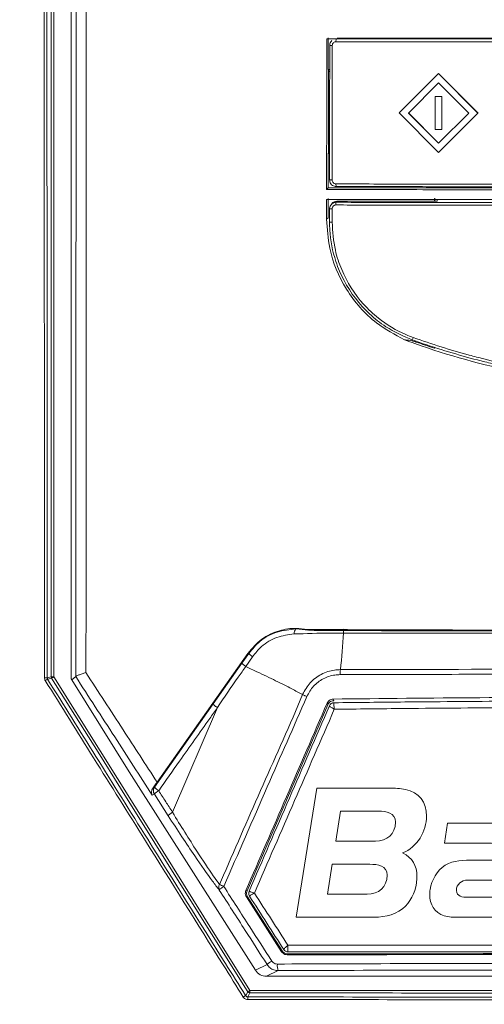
# Model space of a CAD drawing. Header units: millimetres. Extents: x 105 to 1419, y 95 to 961.
# Tile 19 of 43: x 224 to 259, y 590 to 664. Entities that reach past the tile are written whole.
import ezdxf

# ---------------------------------------------------------------- set-up
doc = ezdxf.new("R2010")
doc.units = ezdxf.units.MM
doc.header["$LTSCALE"] = 5
doc.layers.add('Layer 1', color=7, linetype='Continuous')

# ---------------------------------------------------------------- blocks, each defined once
blk = doc.blocks.new('block 2')
at = {"layer": 'Layer 1', "lineweight": 0}
for points, knots in [([(0.3938, -0.3317), (0.4208, -0.3446), (0.4337, -0.3678), (0.4337, -0.3975), (0.4337, -0.4039), (0.4332, -0.4099), (0.4321, -0.4164), (0.4278, -0.4433), (0.4154, -0.4703), (0.3938, -0.4875), (0.3674, -0.5086), (0.3345, -0.5113), (0.3021, -0.5113), (0.3021, -0.5113), (0.0972, -0.5113), (0.0972, -0.5113), (0.0972, -0.5113), (0.1544, -0.1516), (0.1544, -0.1516), (0.1544, -0.1516), (0.3577, -0.1516), (0.3577, -0.1516), (0.3722, -0.1516), (0.3868, -0.1521), (0.4014, -0.1548), (0.4396, -0.1624), (0.4607, -0.1909), (0.4607, -0.2292), (0.4607, -0.2707), (0.4337, -0.3166), (0.3938, -0.3317)], [0, 0, 0, 0, 1, 1, 1, 2, 2, 2, 3, 3, 3, 4, 4, 4, 5, 5, 5, 6, 6, 6, 7, 7, 7, 8, 8, 8, 9, 9, 9, 10, 10, 10, 10]), ([(1.2944, -0.5113), (1.2944, -0.5113), (1.1699, -0.5113), (1.1699, -0.5113), (1.145, -0.5113), (1.1224, -0.5107), (1.0997, -0.4994), (1.0625, -0.4811), (1.0474, -0.446), (1.0474, -0.4056), (1.0474, -0.363), (1.0615, -0.322), (1.0911, -0.2912), (1.1208, -0.2605), (1.1537, -0.2486), (1.1957, -0.2486), (1.1957, -0.2486), (1.2637, -0.2486), (1.2637, -0.2486), (1.2637, -0.2486), (1.2793, -0.1516), (1.2793, -0.1516), (1.2793, -0.1516), (1.3516, -0.1516), (1.3516, -0.1516), (1.3516, -0.1516), (1.2944, -0.5113), (1.2944, -0.5113)], [0, 0, 0, 0, 1, 1, 1, 2, 2, 2, 3, 3, 3, 4, 4, 4, 5, 5, 5, 6, 6, 6, 7, 7, 7, 8, 8, 8, 9, 9, 9, 9]), ([(0.3264, -0.2157), (0.3264, -0.2157), (0.2207, -0.2157), (0.2207, -0.2157), (0.2207, -0.2157), (0.2072, -0.2993), (0.2072, -0.2993), (0.2072, -0.2993), (0.3183, -0.2993), (0.3183, -0.2993), (0.3496, -0.2993), (0.3739, -0.2788), (0.3739, -0.2465), (0.3739, -0.219), (0.348, -0.2157), (0.3264, -0.2157)], [0, 0, 0, 0, 1, 1, 1, 2, 2, 2, 3, 3, 3, 4, 4, 4, 5, 5, 5, 5]), ([(0.7508, -0.3592), (0.7508, -0.3592), (0.7265, -0.5113), (0.7265, -0.5113), (0.7265, -0.5113), (0.5497, -0.5113), (0.5497, -0.5113), (0.5362, -0.5113), (0.5222, -0.5107), (0.5092, -0.507), (0.4823, -0.4989), (0.4693, -0.4746), (0.4693, -0.4476), (0.4693, -0.4428), (0.4698, -0.4385), (0.4704, -0.4336), (0.4742, -0.4072), (0.4898, -0.3808), (0.5125, -0.3662), (0.5346, -0.3522), (0.5659, -0.3516), (0.5912, -0.3516), (0.5912, -0.3516), (0.6796, -0.3516), (0.6796, -0.3516), (0.6802, -0.3468), (0.6807, -0.3419), (0.6807, -0.3371), (0.6807, -0.3058), (0.657, -0.3047), (0.6322, -0.3047), (0.6322, -0.3047), (0.5103, -0.3047), (0.5103, -0.3047), (0.5103, -0.3047), (0.5189, -0.2486), (0.5189, -0.2486), (0.5189, -0.2486), (0.6451, -0.2486), (0.6451, -0.2486), (0.7039, -0.2486), (0.7535, -0.2556), (0.7535, -0.3268), (0.7535, -0.3376), (0.7524, -0.3484), (0.7508, -0.3592)], [0, 0, 0, 0, 1, 1, 1, 2, 2, 2, 3, 3, 3, 4, 4, 4, 5, 5, 5, 6, 6, 6, 7, 7, 7, 8, 8, 8, 9, 9, 9, 10, 10, 10, 11, 11, 11, 12, 12, 12, 13, 13, 13, 14, 14, 14, 15, 15, 15, 15]), ([(1.0259, -0.3673), (1.0259, -0.3673), (0.9563, -0.3673), (0.9563, -0.3673), (0.9579, -0.3565), (0.9606, -0.3452), (0.9606, -0.3344), (0.9606, -0.2993), (0.9245, -0.3047), (0.8991, -0.3047), (0.8991, -0.3047), (0.8662, -0.5113), (0.8662, -0.5113), (0.8662, -0.5113), (0.794, -0.5113), (0.794, -0.5113), (0.794, -0.5113), (0.8355, -0.2486), (0.8355, -0.2486), (0.8355, -0.2486), (0.9466, -0.2486), (0.9466, -0.2486), (0.9924, -0.2486), (1.0334, -0.2556), (1.0334, -0.3101), (1.0334, -0.3295), (1.0291, -0.3484), (1.0259, -0.3673)], [0, 0, 0, 0, 1, 1, 1, 2, 2, 2, 3, 3, 3, 4, 4, 4, 5, 5, 5, 6, 6, 6, 7, 7, 7, 8, 8, 8, 9, 9, 9, 9]), ([(1.6434, -0.3592), (1.6434, -0.3592), (1.6191, -0.5113), (1.6191, -0.5113), (1.6191, -0.5113), (1.4422, -0.5113), (1.4422, -0.5113), (1.4287, -0.5113), (1.4147, -0.5107), (1.4017, -0.507), (1.3748, -0.4989), (1.3618, -0.4746), (1.3618, -0.4476), (1.3618, -0.4428), (1.3624, -0.4385), (1.3629, -0.4336), (1.3667, -0.4072), (1.3823, -0.3808), (1.405, -0.3662), (1.4271, -0.3522), (1.4584, -0.3516), (1.4837, -0.3516), (1.4837, -0.3516), (1.5722, -0.3516), (1.5722, -0.3516), (1.5727, -0.3468), (1.5732, -0.3419), (1.5732, -0.3371), (1.5732, -0.3058), (1.5495, -0.3047), (1.5247, -0.3047), (1.5247, -0.3047), (1.4028, -0.3047), (1.4028, -0.3047), (1.4028, -0.3047), (1.4115, -0.2486), (1.4115, -0.2486), (1.4115, -0.2486), (1.5376, -0.2486), (1.5376, -0.2486), (1.5964, -0.2486), (1.646, -0.2556), (1.646, -0.3268), (1.646, -0.3376), (1.645, -0.3484), (1.6434, -0.3592)], [0, 0, 0, 0, 1, 1, 1, 2, 2, 2, 3, 3, 3, 4, 4, 4, 5, 5, 5, 6, 6, 6, 7, 7, 7, 8, 8, 8, 9, 9, 9, 10, 10, 10, 11, 11, 11, 12, 12, 12, 13, 13, 13, 14, 14, 14, 15, 15, 15, 15]), ([(1.9383, -0.3047), (1.9383, -0.3047), (1.8521, -0.3047), (1.8521, -0.3047), (1.7981, -0.3047), (1.7712, -0.3268), (1.7631, -0.3802), (1.762, -0.3862), (1.7615, -0.3926), (1.7615, -0.3986), (1.7615, -0.4449), (1.7965, -0.4552), (1.8364, -0.4552), (1.8364, -0.4552), (1.9141, -0.4552), (1.9141, -0.4552), (1.9141, -0.4552), (1.9054, -0.5113), (1.9054, -0.5113), (1.9054, -0.5113), (1.8068, -0.5113), (1.8068, -0.5113), (1.7685, -0.5113), (1.7334, -0.5086), (1.7086, -0.4751), (1.6941, -0.4552), (1.6876, -0.4309), (1.6876, -0.4061), (1.6876, -0.3587), (1.7081, -0.3036), (1.7469, -0.2745), (1.7771, -0.2519), (1.8122, -0.2486), (1.8483, -0.2486), (1.8483, -0.2486), (1.947, -0.2486), (1.947, -0.2486), (1.947, -0.2486), (1.9383, -0.3047), (1.9383, -0.3047)], [0, 0, 0, 0, 1, 1, 1, 2, 2, 2, 3, 3, 3, 4, 4, 4, 5, 5, 5, 6, 6, 6, 7, 7, 7, 8, 8, 8, 9, 9, 9, 10, 10, 10, 11, 11, 11, 12, 12, 12, 13, 13, 13, 13]), ([(1.2027, -0.3047), (1.151, -0.3047), (1.1213, -0.3473), (1.1213, -0.3964), (1.1213, -0.4325), (1.1413, -0.4552), (1.1785, -0.4552), (1.1785, -0.4552), (1.2308, -0.4552), (1.2308, -0.4552), (1.2308, -0.4552), (1.2551, -0.3047), (1.2551, -0.3047), (1.2551, -0.3047), (1.2027, -0.3047), (1.2027, -0.3047)], [0, 0, 0, 0, 1, 1, 1, 2, 2, 2, 3, 3, 3, 4, 4, 4, 5, 5, 5, 5]), ([(0.3027, -0.3635), (0.3027, -0.3635), (0.197, -0.3635), (0.197, -0.3635), (0.197, -0.3635), (0.184, -0.4471), (0.184, -0.4471), (0.184, -0.4471), (0.2951, -0.4471), (0.2951, -0.4471), (0.3264, -0.4471), (0.3507, -0.4266), (0.3507, -0.3942), (0.3507, -0.3667), (0.3242, -0.3635), (0.3027, -0.3635)], [0, 0, 0, 0, 1, 1, 1, 2, 2, 2, 3, 3, 3, 4, 4, 4, 5, 5, 5, 5]), ([(0.575, -0.4077), (0.5578, -0.4077), (0.5437, -0.4185), (0.5437, -0.4368), (0.5437, -0.4536), (0.5615, -0.4552), (0.5745, -0.4552), (0.5745, -0.4552), (0.6629, -0.4552), (0.6629, -0.4552), (0.6629, -0.4552), (0.6705, -0.4077), (0.6705, -0.4077), (0.6705, -0.4077), (0.575, -0.4077), (0.575, -0.4077)], [0, 0, 0, 0, 1, 1, 1, 2, 2, 2, 3, 3, 3, 4, 4, 4, 5, 5, 5, 5]), ([(1.4675, -0.4077), (1.4503, -0.4077), (1.4363, -0.4185), (1.4363, -0.4368), (1.4363, -0.4536), (1.4541, -0.4552), (1.467, -0.4552), (1.467, -0.4552), (1.5554, -0.4552), (1.5554, -0.4552), (1.5554, -0.4552), (1.563, -0.4077), (1.563, -0.4077), (1.563, -0.4077), (1.4675, -0.4077), (1.4675, -0.4077)], [0, 0, 0, 0, 1, 1, 1, 2, 2, 2, 3, 3, 3, 4, 4, 4, 5, 5, 5, 5])]:
    blk.add_open_spline(points, degree=3, knots=knots, dxfattribs=at)
blk = doc.blocks.new('bardac-logo-vector')
at = {"layer": 'Layer 1'}
blk.add_blockref('block 2', (0, 0), dxfattribs=at)

msp = doc.modelspace()

# ---------------------------------------------------------------- linework, layer by layer
at = {"color": 7, "linetype": 'Continuous', "lineweight": 15}
for p, q in [((225.991, 614.484), (225.991, 725.25)), ((226.191, 725.244), (226.191, 614.478)), ((227.498, 623.744), (227.498, 699.131)), ((247.04, 660.652), (247.04, 663.052)), ((247.338, 662.85), (247.281, 662.78)), ((247.668, 662.964), (247.643, 662.761)), ((247.726, 663.035), (260.924, 663.031)), ((247.365, 662.476), (247.169, 662.465)), ((247.167, 660.652), (247.04, 660.652)), ((247.076, 660.652), (247.076, 654.288)), ((247.167, 660.521), (247.076, 660.514)), ((247.167, 660.49), (247.076, 660.49)), ((255.452, 660.343), (252.453, 657.345)), ((252.454, 657.347), (255.453, 660.345)), ((255.453, 660.345), (255.452, 660.343)), ((258.447, 657.337), (255.452, 660.343)), ((255.453, 660.345), (258.448, 657.339)), ((255.451, 659.636), (253.159, 657.344)), ((257.74, 657.338), (255.451, 659.636)), ((255.201, 658.592), (255.199, 656.09)), ((255.202, 658.594), (255.201, 658.592)), ((255.7, 658.591), (255.201, 658.592)), ((255.202, 658.594), (255.702, 658.593)), ((255.7, 658.591), (255.698, 656.089)), ((255.7, 656.091), (255.702, 658.593)), ((255.702, 658.593), (255.7, 658.591)), ((252.454, 657.347), (252.453, 657.345)), ((252.453, 657.345), (255.447, 654.338)), ((253.159, 657.344), (255.448, 655.046)), ((255.449, 655.048), (253.16, 657.346)), ((255.447, 654.338), (258.447, 657.337)), ((255.448, 655.046), (257.74, 657.338)), ((257.742, 657.34), (255.449, 655.048)), ((258.448, 657.339), (258.447, 657.337)), ((255.698, 656.089), (255.199, 656.09)), ((255.7, 656.091), (255.698, 656.089)), ((255.449, 655.048), (255.448, 655.046)), ((247.076, 654.288), (247.04, 654.253)), ((247.076, 654.491), (247.162, 654.491)), ((247.076, 654.288), (247.162, 654.288)), ((247.04, 651.654), (247.04, 654.253)), ((247.04, 654.253), (247.162, 654.253)), ((247.161, 652.256), (247.357, 652.262)), ((246.935, 651.531), (247.04, 651.654)), ((247.04, 651.654), (261.638, 651.65)), ((247.637, 651.951), (247.659, 651.755)), ((247.04, 650.854), (247.04, 649.37)), ((247.726, 650.636), (247.659, 650.554)), ((247.726, 650.636), (255.325, 650.635)), ((255.139, 650.852), (255.139, 650.635)), ((255.167, 650.877), (255.167, 650.635)), ((255.325, 650.635), (255.37, 650.689)), ((247.159, 650.055), (247.356, 650.06)), ((247.159, 649.052), (247.159, 650.055)), ((247.338, 650.452), (247.271, 650.37)), ((246.934, 649.271), (247.04, 649.37)), ((247.354, 649.057), (247.159, 649.052)), ((253.469, 640.085), (253.519, 640.275)), ((255.139, 639.53), (255.139, 639.461)), ((255.167, 639.495), (255.139, 639.461)), ((227.498, 615.169), (227.498, 623.744)), ((234.037, 606.474), (240.936, 616.261)), ((240.49, 615.526), (241.008, 616.261)), ((241.008, 616.261), (240.936, 616.261)), ((238.301, 612.421), (240.49, 615.526)), ((241.293, 616.008), (240.779, 615.265)), ((227.498, 614.32), (227.498, 615.169)), ((227.498, 614.32), (227.548, 614.24)), ((227.85, 614.499), (227.548, 614.24)), ((227.548, 614.24), (231.912, 607.263)), ((227.85, 614.499), (227.851, 614.501)), ((233.845, 606.101), (238.301, 612.421)), ((247.019, 612.353), (240.89, 598.217)), ((247.506, 612.506), (247.502, 612.504)), ((235.215, 604.187), (238.626, 612.134)), ((241.521, 592.173), (231.912, 607.263)), ((233.732, 606.05), (233.845, 606.101)), ((233.833, 605.547), (233.678, 605.477)), ((234.884, 603.918), (233.833, 605.547)), ((241.038, 598.181), (241.038, 598.181)), ((243.512, 593.576), (240.83, 597.756)), ((240.928, 597.746), (243.559, 593.645)), ((241.068, 597.806), (241.068, 597.806)), ((244.002, 593.568), (244.008, 593.565)), ((241.521, 592.173), (242.411, 592.602)), ((243.259, 592.139), (242.366, 591.71)), ((297.63, 591.71), (242.366, 591.71))]:
    msp.add_line(p, q, dxfattribs=at)
at = {"color": 7, "linetype": 'Continuous', "lineweight": 15, "flags": 128}
for points in [[(247.659, 650.554), (247.646, 650.452), (247.634, 650.351)], [(248.301, 617.996), (248.29, 618.053), (248.278, 618.088), (248.265, 618.098), (248.252, 618.084), (248.24, 618.045), (248.229, 617.984), (248.22, 617.904), (248.213, 617.809)], [(225.686, 614.396), (225.7, 614.4), (225.756, 614.416), (225.991, 614.484)], [(226.022, 614.378), (226.008, 614.374), (225.952, 614.358), (225.716, 614.29)], [(240.936, 590.54), (240.724, 590.878), (239.875, 592.234), (236.481, 597.658), (231.251, 606.018), (229.548, 608.74), (226.022, 614.378)], [(226.191, 614.478), (229.718, 608.84), (233.659, 602.541), (237.6, 596.242), (241.105, 590.64)], [(247.019, 612.353), (246.995, 612.419), (246.973, 612.483)], [(247.427, 612.786), (247.45, 612.719), (247.473, 612.656)], [(240.791, 598.227), (240.841, 598.222), (240.89, 598.217)], [(240.928, 597.746), (240.88, 597.751), (240.83, 597.756)], [(243.512, 593.576), (243.535, 593.61), (243.559, 593.645)], [(243.981, 593.415), (243.958, 593.381), (243.934, 593.345)], [(241.105, 590.64), (241.105, 590.602), (241.105, 590.567), (241.105, 590.534), (241.105, 590.505), (241.105, 590.481), (241.105, 590.462), (241.105, 590.451), (241.105, 590.446)], [(240.769, 590.238), (240.777, 590.252), (240.807, 590.308), (240.936, 590.54)], [(241.105, 590.446), (241.021, 590.295), (240.938, 590.144)]]:
    msp.add_lwpolyline(points, dxfattribs=at)
at = {"color": 7, "linetype": 'Continuous', "lineweight": 15}
for centre, radius, start, end in [((247.726, 650.136), 0.5, 89.98606, 140.88604), ((272.884, 694.693), 58.013, 250.73259, 252.18865), ((244.899, 617.794), 0.437, 132.23314, 187.54933), ((213.523, 619.324), 34.723, 352.88379, 357.49902), ((241.858, 616.934), 1.085, 218.37018, 238.60919), ((251.019, 614.679), 3.06, 173.5395, 180.66269), ((225.534, 608.455), 5.943, 88.53122, 90.52972), ((226.66, 612.488), 2.034, 117.63885, 123.42282), ((226.191, 614.484), 0.2, 180.07728, 212.05713), ((226.144, 616.295), 1.817, 265.1915, 271.49901), ((225.04, 616.231), 2.097, 297.90908, 303.28842), ((247.511, 612.106), 0.4, 90.71157, 156.52797), ((247.509, 612.106), 0.398, 91.01429, 156.4485), ((234.256, 605.815), 0.5, 145.16741, 212.37537), ((234.705, 604.826), 1.131, 118.74073, 140.39897), ((234.719, 606.759), 1.094, 216.97548, 239.31552), ((239.149, 598.462), 0.425, 146.97516, 206.97603), ((239.79, 597.328), 1.387, 119.21987, 137.27119), ((240.896, 602.626), 4.46, 241.8591, 246.42111), ((241.405, 598.022), 0.4, 156.59307, 212.63418), ((241.405, 598.022), 0.4, 156.5917, 212.69651), ((244.003, 593.963), 0.395, 212.7647, 269.78986), ((244.008, 593.965), 0.4, 212.67804, 270.07129), ((243.566, 591.455), 1.627, 119.57894, 135.1918), ((244.217, 592.526), 1.033, 173.66222, 201.99579), ((239.954, 592.392), 2.096, 297.92209, 303.30258), ((242.712, 586.845), 3.911, 119.79355, 122.78102), ((243.171, 589.989), 2.239, 176.01493, 181.12616), ((241.105, 590.646), 0.2, 212.12683, 269.92035)]:
    msp.add_arc(centre, radius, start, end, dxfattribs=at)
for centre, major_axis, ratio, start_param, end_param in [((244.604, 616.888), (1.547, -0.001), 0.918013, 0.918767, 0.990557), ((242.366, 592.709), (1.002, 0), 0.99763, 3.707517, 4.712389)]:
    msp.add_ellipse(centre, major_axis=major_axis, ratio=ratio, start_param=start_param, end_param=end_param, dxfattribs=at)
for points, knots in [([(209.998, 807.264), (209.998, 767.933), (209.998, 711.296), (209.998, 647.043), (209.998, 621.126), (209.998, 611.516), (209.998, 608.525), (209.998, 605.531), (209.997, 602.531), (210.001, 599.485), (211.248, 596.25), (213.474, 593.286), (215.643, 589.93), (217.859, 586.642), (219.712, 583.839), (221.286, 581.52), (222.564, 579.464), (224.551, 577.275), (227.403, 575.756), (230.357, 575.34), (232.853, 575.42), (235.134, 575.401), (240.531, 575.411), (248.988, 575.402), (260.582, 575.406), (272.191, 575.403), (283.917, 575.41), (295.834, 575.384), (304.768, 575.457), (311.122, 575.359), (314.49, 576.571), (317.076, 578.882), (318.593, 581.354), (319.978, 583.387), (321.273, 585.338), (322.608, 587.335), (323.991, 589.412), (325.451, 591.589), (326.912, 593.822), (328.552, 596.107), (329.885, 598.867), (330.876, 626.155), (329.328, 695.207), (329.738, 763.725), (329.998, 807.264)], [0, 0, 0, 0, 0.210693, 0.303394, 0.344186, 0.349529, 0.354871, 0.360213, 0.365556, 0.370983, 0.376371, 0.383753, 0.390783, 0.397775, 0.404988, 0.40878, 0.412789, 0.417945, 0.424439, 0.429606, 0.433738, 0.437806, 0.441821, 0.462638, 0.483084, 0.503898, 0.524796, 0.545874, 0.567667, 0.572739, 0.579753, 0.586225, 0.590909, 0.595245, 0.599402, 0.603452, 0.60811, 0.612766, 0.617496, 0.622393, 0.627865, 0.633556, 0.767142, 1, 1, 1, 1]), ([(327.454, 806.759), (327.442, 791.642), (327.418, 761.409), (327.431, 716.008), (327.319, 670.569), (327.649, 634.099), (327.193, 611.595), (327.553, 603.21), (327.474, 600.186), (326.452, 597.7), (325.136, 595.778), (322.327, 591.824), (319.143, 587.052), (316.103, 582.123), (313.933, 579.517), (311.611, 578.297), (306.386, 577.875), (295.042, 578.332), (277.459, 578.069), (257.819, 578.18), (242.984, 578.078), (234.555, 578.167), (231.107, 578.067), (229.041, 578.18), (226.857, 579.006), (224.387, 581.198), (222.235, 584.63), (219.564, 588.951), (216.437, 593.315), (213.692, 597.073), (212.297, 601.232), (212.442, 605.362), (212.913, 621.366), (212.443, 649.051), (212.63, 688.204), (212.574, 727.746), (212.571, 767.268), (212.552, 793.595), (212.542, 806.759)], [0, 0, 0, 0, 0.082469, 0.164937, 0.247406, 0.329874, 0.363611, 0.369672, 0.375674, 0.379842, 0.38409, 0.388344, 0.406253, 0.415289, 0.419902, 0.424528, 0.429085, 0.448203, 0.486447, 0.52469, 0.555112, 0.567209, 0.570564, 0.573901, 0.578426, 0.582953, 0.591628, 0.600328, 0.610631, 0.620907, 0.625421, 0.634229, 0.643078, 0.712831, 0.784598, 0.856365, 0.928182, 1, 1, 1, 1]), ([(212.684, 806.77), (212.693, 793.607), (212.711, 767.279), (212.73, 727.754), (212.721, 688.216), (212.78, 649.034), (212.614, 621.424), (212.753, 606.169), (212.652, 602.94), (212.664, 600.491), (213.496, 598.017), (215.034, 595.786), (217.206, 592.703), (219.614, 588.989), (222.033, 585.459), (223.729, 582.766), (225.062, 580.747), (226.937, 579.148), (229.072, 578.313), (231.117, 578.25), (234.553, 578.281), (242.981, 578.263), (257.816, 578.313), (277.459, 578.224), (295.044, 578.48), (306.375, 578.026), (311.569, 578.442), (313.845, 579.639), (315.993, 582.219), (319.013, 587.143), (322.471, 592.169), (325.272, 596.332), (326.52, 598.274), (327.169, 599.878), (327.308, 601.562), (327.264, 603.763), (327.309, 611.623), (327.233, 634.077), (327.274, 670.58), (327.262, 716.009), (327.282, 761.417), (327.301, 791.651), (327.311, 806.77)], [0, 0, 0, 0, 0.071874, 0.14376, 0.215583, 0.287419, 0.357232, 0.366043, 0.370461, 0.37486, 0.379286, 0.38442, 0.389567, 0.399852, 0.408528, 0.412874, 0.417209, 0.421647, 0.426086, 0.429388, 0.432729, 0.444836, 0.475287, 0.513561, 0.551847, 0.570983, 0.575461, 0.579998, 0.584525, 0.593569, 0.611495, 0.617739, 0.620915, 0.624066, 0.627042, 0.630039, 0.636072, 0.669839, 0.75237, 0.834919, 0.91745, 1, 1, 1, 1]), ([(217.672, 569.441), (218.238, 568.751), (219.37, 567.371), (221.413, 566.359), (223.572, 565.87), (225.797, 565.848), (251.927, 566.544), (279.698, 566.243), (308.933, 565.811), (313.999, 565.731), (317.5, 566.048), (319.437, 566.656), (321.769, 568.481), (323.66, 571.046), (325.452, 573.955), (329.53, 580.463), (333.682, 586.731), (337.942, 592.664), (339.177, 594.609), (340.169, 597.662), (340.669, 601.819), (340.614, 607.535), (340.128, 613.26), (339.188, 641.501), (340.441, 705.688), (340.132, 767.941), (339.944, 805.781)], [0, 0, 0, 0, 0.007613, 0.0152242, 0.0190093, 0.0266047, 0.0342304, 0.2440015, 0.2648771, 0.2857322, 0.2874505, 0.2951005, 0.3027508, 0.3125214, 0.3223529, 0.3321867, 0.37862, 0.3869282, 0.3951792, 0.3982411, 0.4144884, 0.4308855, 0.4474514, 0.4639305, 0.6741563, 1, 1, 1, 1]), ([(225.479, 614.398), (225.469, 632.956), (225.457, 653.89), (225.457, 684.317), (225.46, 702.821), (225.468, 718.943), (225.472, 725.571)], [0, 0, 0, 0, 0.500611, 0.564698, 0.821048, 1, 1, 1, 1]), ([(225.679, 725.562), (225.671, 707.064), (225.655, 670.023), (225.676, 632.954), (225.686, 614.396)], [0, 0, 0, 0, 0.499386, 1, 1, 1, 1]), ([(227.851, 614.501), (227.858, 621.702), (227.876, 643.272), (227.882, 679.203), (227.855, 707.91), (227.842, 722.264)], [0, 0, 0, 0, 0.200379, 0.600189, 1, 1, 1, 1]), ([(228.623, 722.313), (228.636, 707.954), (228.663, 679.236), (228.657, 643.388), (228.638, 621.907), (228.632, 614.8)], [0, 0, 0, 0, 0.400889, 0.801781, 1, 1, 1, 1]), ([(246.935, 651.531), (246.937, 653.44), (246.94, 657.258), (246.943, 661.076), (246.945, 662.985)], [0, 0, 0, 0, 0.499991, 1, 1, 1, 1]), ([(261.579, 662.969), (261.57, 662.969), (256.687, 662.972), (251.802, 662.976), (246.952, 662.985), (246.945, 662.985)], [0, 0, 0, 0, 0.001844, 0.99845, 1, 1, 1, 1]), ([(247.285, 662.776), (247.274, 662.765), (247.224, 662.715), (247.181, 662.604), (247.172, 662.507), (247.169, 662.465)], [0, 0, 0, 0, 0.132736, 0.626031, 1, 1, 1, 1]), ([(247.365, 662.476), (247.37, 662.517), (247.38, 662.6), (247.454, 662.694), (247.546, 662.75), (247.611, 662.757), (247.643, 662.761)], [0, 0, 0, 0, 0.2796317, 0.5592045, 0.7795593, 1, 1, 1, 1]), ([(247.643, 662.761), (250.102, 662.756), (254.494, 662.748), (258.904, 662.744), (260.844, 662.742)], [0, 0, 0, 0, 0.559998, 1, 1, 1, 1]), ([(247.161, 652.256), (247.161, 652.454), (247.161, 653.447), (247.163, 655.233), (247.165, 658.437), (247.167, 660.848), (247.169, 662.465)], [0, 0, 0, 0, 0.058295, 0.291477, 0.524657, 1, 1, 1, 1]), ([(247.357, 652.262), (247.358, 654.169), (247.36, 657.575), (247.363, 660.978), (247.365, 662.476)], [0, 0, 0, 0, 0.559998, 1, 1, 1, 1]), ([(247.161, 652.256), (247.165, 652.205), (247.175, 652.097), (247.253, 651.95), (247.375, 651.833), (247.518, 651.766), (247.617, 651.758), (247.659, 651.755)], [0, 0, 0, 0, 0.195927, 0.407589, 0.621761, 0.837997, 1, 1, 1, 1]), ([(247.357, 652.262), (247.361, 652.219), (247.371, 652.132), (247.443, 652.03), (247.535, 651.965), (247.603, 651.956), (247.637, 651.951)], [0, 0, 0, 0, 0.2803108, 0.559524, 0.7795096, 1, 1, 1, 1]), ([(261.574, 651.506), (259.128, 651.508), (254.236, 651.514), (249.369, 651.525), (246.935, 651.531)], [0, 0, 0, 0, 0.500152, 1, 1, 1, 1]), ([(260.836, 651.932), (258.367, 651.935), (253.958, 651.939), (249.568, 651.948), (247.637, 651.951)], [0, 0, 0, 0, 0.5599908, 1, 1, 1, 1]), ([(260.845, 651.736), (260.661, 651.736), (259.74, 651.737), (258.451, 651.738), (256.61, 651.74), (255.139, 651.742), (253.301, 651.745), (251.831, 651.747), (250.279, 651.75), (249.011, 651.752), (248.11, 651.754), (247.659, 651.755)], [0, 0, 0, 0, 0.041811, 0.209059, 0.292682, 0.459929, 0.543552, 0.7108, 0.794423, 0.897209, 1, 1, 1, 1]), ([(246.934, 649.271), (246.934, 649.641), (246.934, 650.144), (246.935, 650.647), (246.935, 650.78)], [0, 0, 0, 0, 0.73507, 1, 1, 1, 1]), ([(246.935, 650.78), (250.701, 650.775), (258.226, 650.764), (265.793, 650.762), (269.572, 650.761)], [0, 0, 0, 0, 0.500554, 1, 1, 1, 1]), ([(247.659, 650.554), (247.608, 650.55), (247.501, 650.54), (247.354, 650.462), (247.237, 650.339), (247.17, 650.195), (247.162, 650.097), (247.159, 650.055)], [0, 0, 0, 0, 0.193981, 0.40926, 0.624352, 0.838921, 1, 1, 1, 1]), ([(247.659, 650.554), (247.85, 650.554), (248.809, 650.552), (250.536, 650.548), (253.609, 650.543), (256.688, 650.539), (259.771, 650.536), (262.085, 650.534), (264.635, 650.532), (266.415, 650.532), (267.422, 650.532)], [0, 0, 0, 0, 0.029221, 0.146103, 0.262985, 0.496764, 0.613646, 0.730529, 0.847411, 1, 1, 1, 1]), ([(247.356, 650.06), (247.355, 649.959), (247.355, 649.758), (247.354, 649.424), (247.354, 649.19), (247.354, 649.057)], [0, 0, 0, 0, 0.300405, 0.600809, 1, 1, 1, 1]), ([(247.634, 650.35), (247.603, 650.347), (247.542, 650.34), (247.459, 650.292), (247.396, 650.221), (247.361, 650.139), (247.357, 650.084), (247.356, 650.06)], [0, 0, 0, 0, 0.207085, 0.41365, 0.628778, 0.840626, 1, 1, 1, 1]), ([(247.634, 650.35), (247.826, 650.35), (248.784, 650.349), (252.814, 650.342), (259.216, 650.331), (264.862, 650.329), (267.42, 650.328)], [0, 0, 0, 0, 0.0291902, 0.1459514, 0.6131291, 1, 1, 1, 1]), ([(252.856, 640.098), (252.125, 640.492), (250.379, 641.436), (248.31, 643.841), (247.101, 646.669), (246.981, 648.533), (246.934, 649.271)], [0, 0, 0, 0, 0.215843, 0.51589, 0.808375, 1, 1, 1, 1]), ([(247.159, 649.052), (247.163, 648.851), (247.182, 647.838), (247.489, 646.306), (248.428, 644.087), (249.75, 642.376), (251.593, 640.902), (252.774, 640.388), (253.469, 640.085)], [0, 0, 0, 0, 0.051715, 0.260193, 0.395715, 0.669697, 0.80553, 1, 1, 1, 1]), ([(253.519, 640.275), (253.332, 640.347), (252.388, 640.706), (251.065, 641.51), (249.334, 643.13), (248.21, 644.922), (247.483, 647.095), (247.402, 648.335), (247.354, 649.057)], [0, 0, 0, 0, 0.0528555, 0.2659819, 0.4014722, 0.6753989, 0.8110701, 1, 1, 1, 1]), ([(253.741, 639.929), (253.735, 639.932), (253.72, 639.937), (253.695, 639.945), (253.636, 639.964), (253.515, 639.999), (253.262, 640.057), (253.06, 640.082), (252.915, 640.093), (252.856, 640.098)], [0, 0, 0, 0, 0.0029337, 0.006756, 0.0138846, 0.045025, 0.1679456, 0.6574907, 1, 1, 1, 1]), ([(269.345, 636.656), (266.704, 636.918), (261.365, 637.448), (255.917, 638.989), (253.119, 640.002), (252.856, 640.098)], [0, 0, 0, 0, 0.469995, 0.950113, 1, 1, 1, 1]), ([(253.469, 640.085), (253.65, 640.021), (254.553, 639.702), (256.197, 639.172), (258.045, 638.656), (259.909, 638.196), (261.412, 637.872), (263.285, 637.529), (265.152, 637.239), (266.65, 637.083), (267.399, 637.005)], [0, 0, 0, 0, 0.040269, 0.201374, 0.36248, 0.44302, 0.604127, 0.684667, 0.8422, 1, 1, 1, 1]), ([(267.414, 637.201), (267.223, 637.219), (266.266, 637.311), (264.549, 637.525), (262.652, 637.837), (260.767, 638.208), (259.268, 638.549), (257.433, 639.026), (255.632, 639.547), (254.224, 640.032), (253.519, 640.275)], [0, 0, 0, 0, 0.040367, 0.201868, 0.363368, 0.444105, 0.605605, 0.686341, 0.843041, 1, 1, 1, 1]), ([(240.936, 616.261), (241.268, 616.645), (241.931, 617.414), (243.259, 618.024), (244.468, 618.213), (245.171, 618.115), (245.453, 618.075)], [0, 0, 0, 0, 0.293091, 0.586101, 0.833457, 1, 1, 1, 1]), ([(241.008, 616.261), (241.277, 616.581), (241.868, 617.283), (243.145, 617.981), (244.118, 618.073), (244.605, 618.118)], [0, 0, 0, 0, 0.294992, 0.648048, 1, 1, 1, 1]), ([(244.465, 617.737), (244.021, 617.678), (243.134, 617.561), (242.021, 616.898), (241.512, 616.275), (241.293, 616.008)], [0, 0, 0, 0, 0.3631301, 0.7263624, 1, 1, 1, 1]), ([(248.213, 617.809), (247.882, 617.808), (246.61, 617.805), (245.377, 617.766), (244.465, 617.737)], [0, 0, 0, 0, 0.2597431, 1, 1, 1, 1]), ([(245.544, 618.016), (245.236, 618.067), (244.924, 618.118), (244.609, 618.118), (244.605, 618.118)], [0, 0, 0, 0, 0.985484, 1, 1, 1, 1]), ([(245.453, 618.075), (248.725, 618.063), (255.278, 618.038), (265.442, 618.022), (275.908, 618.025), (286.264, 618.047), (293.002, 618.077), (296.181, 618.092)], [0, 0, 0, 0, 0.194169, 0.388868, 0.599673, 0.811159, 1, 1, 1, 1]), ([(245.544, 618.016), (246.13, 618.011), (247.037, 618.002), (247.97, 617.997), (248.301, 617.996)], [0, 0, 0, 0, 0.645926, 1, 1, 1, 1]), ([(291.783, 617.809), (291.452, 617.808), (289.796, 617.805), (282.826, 617.791), (272.378, 617.782), (259.484, 617.788), (251.97, 617.802), (248.213, 617.809)], [0, 0, 0, 0, 0.022904, 0.114526, 0.481326, 0.740663, 1, 1, 1, 1]), ([(248.301, 617.996), (250.787, 617.987), (255.631, 617.971), (262.865, 617.958), (267.942, 617.956), (271.982, 617.957), (276.316, 617.96), (282.978, 617.972), (288.545, 617.99), (291.445, 618.002), (291.696, 618.003)], [0, 0, 0, 0, 0.172391, 0.335892, 0.499624, 0.522619, 0.614605, 0.798607, 0.982609, 1, 1, 1, 1]), ([(240.49, 615.526), (240.493, 615.518), (240.498, 615.501), (240.56, 615.439), (240.655, 615.359), (240.738, 615.296), (240.779, 615.265)], [0, 0, 0, 0, 0.249992, 0.50001, 0.750014, 1, 1, 1, 1]), ([(227.851, 614.501), (227.868, 614.514), (227.901, 614.541), (228.083, 614.616), (228.33, 614.704), (228.53, 614.769), (228.629, 614.799), (228.632, 614.8)], [0, 0, 0, 0, 0.250968, 0.501635, 0.759577, 0.993585, 1, 1, 1, 1]), ([(228.632, 614.8), (229.573, 613.353), (231.374, 610.58), (233.176, 607.801), (234.037, 606.474)], [0, 0, 0, 0, 0.522235, 1, 1, 1, 1]), ([(240.779, 615.265), (240.779, 615.265), (240.599, 614.984), (239.867, 613.957), (239.135, 612.927), (238.628, 612.139), (238.628, 612.139)], [0, 0, 0, 0, 0.000016, 0.262483, 0.999984, 1, 1, 1, 1]), ([(240.779, 615.265), (241.066, 615.131), (241.871, 614.757), (243.09, 614.171), (244.273, 613.579), (244.841, 613.272), (245.101, 613.132)], [0, 0, 0, 0, 0.162525, 0.456806, 0.751085, 1, 1, 1, 1]), ([(245.101, 613.132), (245.277, 613.444), (245.627, 614.069), (246.505, 614.713), (247.33, 614.993), (247.831, 615.016), (247.978, 615.023)], [0, 0, 0, 0, 0.292496, 0.584933, 0.877805, 1, 1, 1, 1]), ([(247.959, 614.643), (247.828, 614.637), (247.387, 614.617), (246.661, 614.369), (245.89, 613.802), (245.582, 613.253), (245.429, 612.979)], [0, 0, 0, 0, 0.123141, 0.415904, 0.708049, 1, 1, 1, 1]), ([(292.037, 614.643), (287.549, 614.656), (278.551, 614.681), (266.661, 614.682), (256.452, 614.669), (250.792, 614.652), (247.959, 614.643)], [0, 0, 0, 0, 0.306069, 0.613629, 0.806629, 1, 1, 1, 1]), ([(247.978, 615.023), (253.297, 615.037), (263.272, 615.063), (278.006, 615.061), (287.339, 615.036), (292.018, 615.023)], [0, 0, 0, 0, 0.362929, 0.680631, 1, 1, 1, 1]), ([(225.479, 614.398), (225.481, 614.36), (225.487, 614.285), (225.522, 614.219), (225.54, 614.186)], [0, 0, 0, 0, 0.4996839, 1, 1, 1, 1]), ([(240.595, 590.132), (240.086, 590.945), (237.604, 594.907), (233.809, 600.969), (229.3, 608.175), (226.763, 612.23), (225.54, 614.186)], [0, 0, 0, 0, 0.101321, 0.494201, 0.756104, 1, 1, 1, 1]), ([(225.716, 614.29), (225.708, 614.307), (225.69, 614.34), (225.687, 614.377), (225.686, 614.396)], [0, 0, 0, 0, 0.500304, 1, 1, 1, 1]), ([(225.716, 614.29), (226.939, 612.335), (229.476, 608.279), (233.984, 601.074), (237.779, 595.012), (240.26, 591.051), (240.769, 590.238)], [0, 0, 0, 0, 0.243896, 0.5057985, 0.8986789, 1, 1, 1, 1]), ([(233.678, 605.477), (232.724, 606.956), (230.781, 609.967), (228.838, 612.971), (227.85, 614.499)], [0, 0, 0, 0, 0.491118, 1, 1, 1, 1]), ([(238.793, 598.694), (238.896, 598.929), (239.998, 601.452), (242.071, 606.278), (244.16, 610.815), (245.101, 613.132), (245.101, 613.132)], [0, 0, 0, 0, 0.048972, 0.524485, 0.999996, 1, 1, 1, 1]), ([(245.101, 613.132), (245.121, 613.122), (245.16, 613.103), (245.239, 613.065), (245.33, 613.023), (245.396, 612.994), (245.429, 612.979)], [0, 0, 0, 0, 0.250013, 0.499997, 0.749998, 1, 1, 1, 1]), ([(238.625, 612.134), (238.579, 612.168), (238.487, 612.235), (238.38, 612.323), (238.308, 612.39), (238.301, 612.407), (238.297, 612.416)], [0, 0, 0, 0, 0.250006, 0.50002, 0.750008, 1, 1, 1, 1]), ([(245.429, 612.979), (244.427, 610.689), (242.32, 605.875), (240.216, 601.063), (239.112, 598.539)], [0, 0, 0, 0, 0.475514, 1, 1, 1, 1]), ([(240.791, 598.227), (240.793, 598.23), (242.85, 602.981), (244.912, 607.733), (246.973, 612.483)], [0, 0, 0, 0, 0.000627, 1, 1, 1, 1]), ([(246.973, 612.483), (247, 612.532), (247.056, 612.632), (247.195, 612.735), (247.325, 612.78), (247.404, 612.784), (247.427, 612.786)], [0, 0, 0, 0, 0.293743, 0.587446, 0.881845, 1, 1, 1, 1]), ([(247.473, 612.656), (247.416, 612.649), (247.304, 612.637), (247.155, 612.548), (247.063, 612.444), (247.029, 612.373), (247.019, 612.353)], [0, 0, 0, 0, 0.29404, 0.58806, 0.882555, 1, 1, 1, 1]), ([(247.427, 612.786), (251.146, 612.825), (258.597, 612.904), (269.877, 612.935), (281.225, 612.906), (288.784, 612.826), (292.569, 612.786)], [0, 0, 0, 0, 0.2477976, 0.4964297, 0.7477792, 1, 1, 1, 1]), ([(247.502, 612.504), (247.497, 612.494), (247.489, 612.475), (247.485, 612.394), (247.49, 612.279), (247.502, 612.146), (247.514, 612.052), (247.519, 612.013), (247.52, 612.012)], [0, 0, 0, 0, 0.207363, 0.405903, 0.611118, 0.839772, 0.993658, 1, 1, 1, 1]), ([(247.506, 612.506), (249.299, 612.527), (253.937, 612.58), (261.451, 612.632), (270.969, 612.654), (281.337, 612.625), (288.802, 612.546), (292.49, 612.506)], [0, 0, 0, 0, 0.120004, 0.310425, 0.500846, 0.753449, 1, 1, 1, 1]), ([(238.621, 612.129), (238.429, 611.858), (237.472, 610.502), (235.985, 608.398), (234.69, 606.566), (234.161, 605.818)], [0, 0, 0, 0, 0.128808, 0.644046, 1, 1, 1, 1]), ([(241.038, 598.181), (242.06, 600.541), (244.093, 605.235), (246.131, 609.931), (247.144, 612.265)], [0, 0, 0, 0, 0.502839, 1, 1, 1, 1]), ([(247.52, 612.012), (246.512, 609.697), (244.485, 605.036), (242.462, 600.377), (241.444, 598.033)], [0, 0, 0, 0, 0.496783, 1, 1, 1, 1]), ([(247.52, 612.012), (247.518, 612.013), (247.485, 612.033), (247.406, 612.081), (247.297, 612.15), (247.209, 612.209), (247.153, 612.251), (247.147, 612.26), (247.144, 612.265)], [0, 0, 0, 0, 0.006341, 0.160223, 0.388886, 0.594094, 0.792647, 1, 1, 1, 1]), ([(292.476, 612.012), (288.802, 612.051), (281.341, 612.13), (270.971, 612.159), (261.431, 612.137), (253.922, 612.085), (249.295, 612.032), (247.52, 612.012)], [0, 0, 0, 0, 0.245817, 0.499152, 0.690125, 0.881098, 1, 1, 1, 1]), ([(234.037, 606.474), (233.969, 606.378), (233.861, 606.225), (233.767, 606.097), (233.732, 606.05)], [0, 0, 0, 0, 0.626411, 1, 1, 1, 1]), ([(233.732, 606.05), (233.699, 605.993), (233.617, 605.852), (233.614, 605.649), (233.654, 605.525), (233.677, 605.478), (233.678, 605.477)], [0, 0, 0, 0, 0.2840389, 0.7088775, 0.9928621, 1, 1, 1, 1]), ([(234.161, 605.818), (234.341, 605.54), (234.692, 604.997), (235.043, 604.453), (235.214, 604.188)], [0, 0, 0, 0, 0.512274, 1, 1, 1, 1]), ([(235.215, 604.187), (235.169, 604.156), (235.078, 604.094), (234.971, 604.012), (234.898, 603.947), (234.889, 603.927), (234.884, 603.917)], [0, 0, 0, 0, 0.250015, 0.499997, 0.75001, 1, 1, 1, 1]), ([(235.215, 604.187), (235.215, 604.187), (235.517, 603.658), (236.165, 602.647), (237.231, 600.945), (238.095, 599.657), (238.612, 598.936), (238.759, 598.739), (238.793, 598.694)], [0, 0, 0, 0, 0.000008, 0.238944, 0.477616, 0.835177, 0.962686, 1, 1, 1, 1]), ([(238.77, 598.269), (238.604, 598.487), (238.078, 599.174), (237.088, 600.585), (235.922, 602.319), (235.234, 603.379), (234.884, 603.918)], [0, 0, 0, 0, 0.165891, 0.524275, 0.758181, 1, 1, 1, 1]), ([(340.039, 598.199), (340.039, 598.199), (340.039, 597.52), (339.799, 595.825), (338.527, 593.385), (337.226, 591.655), (336.282, 590.233), (334.682, 587.845), (331.253, 582.655), (327.228, 576.873), (324.007, 571.595), (321.985, 568.571), (319.453, 566.619), (317.033, 565.88), (314.758, 565.837), (300.716, 566.167), (279.731, 565.792), (254.884, 565.921), (239.978, 565.833), (231.75, 565.963), (227.169, 565.794), (224.416, 565.719), (221.738, 566.145), (219.347, 567.386), (218.129, 568.674), (217.622, 569.407), (217.622, 569.407)], [0, 0, 0, 0, 0, 0.014451, 0.035902, 0.057673, 0.060586, 0.072239, 0.118848, 0.193015, 0.221959, 0.25072, 0.269747, 0.288754, 0.303336, 0.317968, 0.587533, 0.749252, 0.846273, 0.904478, 0.924118, 0.943733, 0.963015, 0.981049, 1, 1, 1, 1, 1]), ([(242.411, 592.602), (241.856, 593.468), (240.642, 595.358), (239.428, 597.246), (238.77, 598.269)], [0, 0, 0, 0, 0.458003, 1, 1, 1, 1]), ([(239.112, 598.539), (239.772, 597.515), (240.989, 595.627), (242.205, 593.736), (242.763, 592.871)], [0, 0, 0, 0, 0.541998, 1, 1, 1, 1]), ([(240.83, 597.756), (240.804, 597.806), (240.753, 597.906), (240.742, 598.075), (240.775, 598.177), (240.791, 598.227)], [0, 0, 0, 0, 0.341415, 0.682861, 1, 1, 1, 1]), ([(240.89, 598.217), (240.873, 598.164), (240.839, 598.057), (240.854, 597.888), (240.904, 597.792), (240.928, 597.746)], [0, 0, 0, 0, 0.340992, 0.682, 1, 1, 1, 1]), ([(241.038, 598.181), (241.041, 598.177), (241.049, 598.171), (241.117, 598.144), (241.222, 598.106), (241.338, 598.067), (241.416, 598.042), (241.443, 598.033), (241.444, 598.033)], [0, 0, 0, 0, 0.218204, 0.429163, 0.646337, 0.882504, 0.993472, 1, 1, 1, 1]), ([(241.444, 598.033), (241.443, 598.032), (241.418, 598.02), (241.345, 597.981), (241.236, 597.922), (241.139, 597.865), (241.077, 597.823), (241.071, 597.812), (241.068, 597.806)], [0, 0, 0, 0, 0.006534, 0.117502, 0.353653, 0.570854, 0.781799, 1, 1, 1, 1]), ([(243.671, 593.749), (243.244, 594.415), (242.376, 595.767), (241.509, 597.119), (241.068, 597.806)], [0, 0, 0, 0, 0.491951, 1, 1, 1, 1]), ([(241.444, 598.033), (241.877, 597.361), (242.727, 596.039), (243.578, 594.717), (243.996, 594.066)], [0, 0, 0, 0, 0.508301, 1, 1, 1, 1]), ([(243.559, 593.645), (243.595, 593.601), (243.665, 593.512), (243.817, 593.431), (243.927, 593.42), (243.981, 593.415)], [0, 0, 0, 0, 0.337803, 0.675564, 1, 1, 1, 1]), ([(243.671, 593.749), (243.672, 593.756), (243.675, 593.77), (243.725, 593.825), (243.805, 593.903), (243.901, 593.987), (243.969, 594.044), (243.995, 594.065), (243.996, 594.066)], [0, 0, 0, 0, 0.213024, 0.419146, 0.630765, 0.860842, 0.993589, 1, 1, 1, 1]), ([(243.996, 594.066), (243.996, 594.065), (243.992, 594.031), (243.984, 593.942), (243.976, 593.809), (243.977, 593.687), (243.985, 593.599), (243.996, 593.579), (244.002, 593.568)], [0, 0, 0, 0, 0.00641, 0.139158, 0.369241, 0.580829, 0.78697, 1, 1, 1, 1]), ([(243.996, 594.066), (248.247, 594.071), (256.768, 594.081), (268.641, 594.087), (279.526, 594.09), (288.242, 594.089), (293.645, 594.087), (295.775, 594.086)], [0, 0, 0, 0, 0.247162, 0.495405, 0.685486, 0.876058, 1, 1, 1, 1]), ([(243.934, 593.345), (243.877, 593.351), (243.765, 593.362), (243.614, 593.446), (243.546, 593.533), (243.512, 593.576)], [0, 0, 0, 0, 0.338784, 0.67755, 1, 1, 1, 1]), ([(295.789, 593.365), (292.968, 593.366), (287.32, 593.368), (278.726, 593.369), (270.034, 593.367), (261.29, 593.363), (252.576, 593.355), (246.816, 593.348), (243.934, 593.345)], [0, 0, 0, 0, 0.163902, 0.32812, 0.496549, 0.665321, 0.832493, 1, 1, 1, 1]), ([(243.981, 593.415), (246.804, 593.418), (252.451, 593.425), (261.014, 593.432), (269.638, 593.436), (278.31, 593.438), (286.964, 593.438), (292.783, 593.436), (295.718, 593.435), (295.789, 593.435)], [0, 0, 0, 0, 0.164209, 0.328418, 0.495279, 0.662141, 0.829003, 0.995865, 1, 1, 1, 1]), ([(295.763, 593.585), (293.621, 593.586), (288.222, 593.588), (279.51, 593.588), (268.663, 593.586), (256.794, 593.579), (248.276, 593.57), (244.008, 593.565)], [0, 0, 0, 0, 0.12474, 0.3144173, 0.5045837, 0.751749, 1, 1, 1, 1]), ([(242.411, 592.602), (242.481, 592.514), (242.62, 592.338), (242.925, 592.172), (243.148, 592.15), (243.259, 592.139)], [0, 0, 0, 0, 0.334641, 0.667391, 1, 1, 1, 1]), ([(243.19, 592.64), (243.134, 592.646), (243.022, 592.656), (242.868, 592.738), (242.798, 592.826), (242.763, 592.871)], [0, 0, 0, 0, 0.334233, 0.667137, 1, 1, 1, 1]), ([(243.19, 592.64), (244.654, 592.646), (249.822, 592.666), (258.745, 592.689), (269.929, 592.699), (281.09, 592.689), (290.043, 592.667), (295.265, 592.646), (296.806, 592.64)], [0, 0, 0, 0, 0.082389, 0.290775, 0.499161, 0.706222, 0.913284, 1, 1, 1, 1]), ([(296.737, 592.139), (295.2, 592.145), (289.991, 592.166), (281.061, 592.188), (269.929, 592.198), (258.774, 592.188), (249.874, 592.165), (244.719, 592.145), (243.259, 592.139)], [0, 0, 0, 0, 0.086716, 0.293778, 0.500839, 0.709225, 0.917611, 1, 1, 1, 1]), ([(241.105, 590.64), (243.328, 590.638), (252.959, 590.632), (269.998, 590.627), (287.037, 590.632), (296.668, 590.638), (298.891, 590.64)], [0, 0, 0, 0, 0.115416, 0.5, 0.884584, 1, 1, 1, 1]), ([(240.595, 590.132), (240.622, 590.097), (240.677, 590.026), (240.798, 589.958), (240.888, 589.949), (240.933, 589.945)], [0, 0, 0, 0, 0.331943, 0.665969, 1, 1, 1, 1]), ([(240.938, 590.144), (240.915, 590.147), (240.871, 590.151), (240.81, 590.185), (240.783, 590.221), (240.769, 590.238)], [0, 0, 0, 0, 0.333832, 0.667839, 1, 1, 1, 1]), ([(299.063, 589.945), (294.172, 589.938), (281.868, 589.922), (262.488, 589.918), (248.004, 589.936), (240.933, 589.945)], [0, 0, 0, 0, 0.2524651, 0.6350405, 1, 1, 1, 1]), ([(240.938, 590.144), (248.008, 590.136), (262.489, 590.118), (281.866, 590.122), (294.168, 590.138), (299.058, 590.144)], [0, 0, 0, 0, 0.36496, 0.747535, 1, 1, 1, 1]), ([(298.891, 590.446), (298.758, 590.446), (298.091, 590.445), (295.291, 590.443), (285.793, 590.438), (269.421, 590.434), (252.959, 590.438), (243.328, 590.444), (241.105, 590.446)], [0, 0, 0, 0, 0.0069221, 0.0346103, 0.1453633, 0.5, 0.8845842, 1, 1, 1, 1])]:
    msp.add_open_spline(points, degree=3, knots=knots, dxfattribs=at)

# ---------------------------------------------------------------- block references
at = {"xscale": 27.28795387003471, "yscale": 27.28795387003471, "zscale": 27.28795387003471}
msp.add_blockref('bardac-logo-vector', (241.971, 610.145), dxfattribs=at)

doc.saveas('drawing.dxf')
